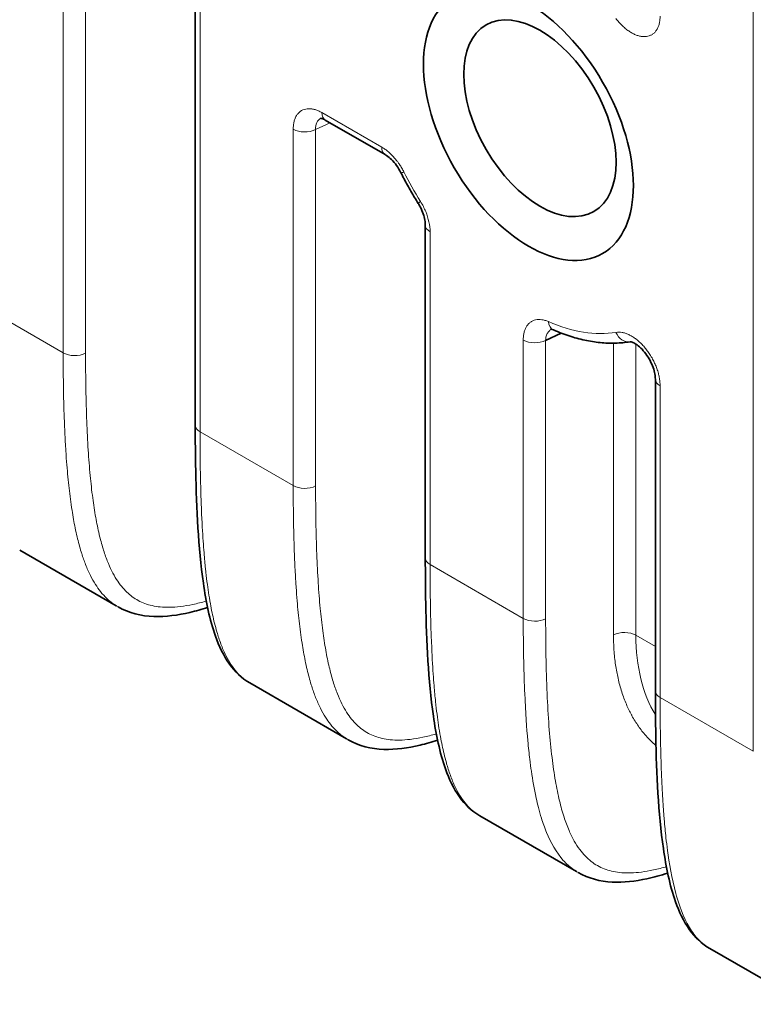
# Model space of a CAD drawing. Header units: millimetres. Extents: x 5 to 415, y 5 to 292.
# Tile 109 of 123: x 359 to 368, y 218 to 230. Entities that reach past the tile are written whole.
import ezdxf

# ---------------------------------------------------------------- set-up
doc = ezdxf.new("R2010")
doc.units = ezdxf.units.MM
doc.layers.add('Sichtbar (ISO)', color=7, linetype='Continuous', lineweight=35)
doc.layers.add('Sichtbar schmal (ISO)', color=7, linetype='Continuous', lineweight=18)

msp = doc.modelspace()

# ---------------------------------------------------------------- linework, layer by layer
at = {"layer": 'Sichtbar (ISO)'}
for p, q in [((361.28214729, 225.43243954), (361.28214729, 237.64233087)), ((363.61670228, 228.75933061), (362.881022, 229.18407582)), ((364.11057441, 223.79944638), (364.11057441, 227.89260211)), ((365.59023951, 226.4755825), (365.78111013, 226.56518622)), ((366.93900154, 225.99879055), (366.93900154, 222.16645321)), ((359.69841337, 225.00334661), (359.69845879, 225.00332038)), ((359.12345204, 223.89660732), (360.31114991, 223.21088963)), ((362.5268404, 223.3703535), (362.52688583, 223.37032727)), ((361.95187916, 222.26361416), (363.13957704, 221.57789647)), ((365.35525426, 221.73736799), (365.3553013, 221.73734084)), ((364.78030629, 220.630621), (365.96780382, 219.94501898)), ((367.60873015, 218.99762972), (368.79635616, 218.31195353))]:
    msp.add_line(p, q, dxfattribs=at)
for centre, major_axis in [((365.37845209, 229.12455326), (0.9125, -1.58049636)), ((365.51987344, 229.20620292), (0.6625, -1.14748366))]:
    msp.add_ellipse(centre, major_axis=major_axis, ratio=0.5773502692, dxfattribs=at)
for points, knots in [([(362.88102281, 229.18407536), (362.86495021, 229.19335457), (362.85071144, 229.19921662), (362.83122553, 229.20500548), (362.82530904, 229.2054518), (362.82245466, 229.20548103), (362.82213552, 229.20544938), (362.82213552, 229.20544938)], [0, 0, 0, 0, 0.008817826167, 0.008817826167, 0.017060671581, 0.017060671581, 0.019807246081, 0.019807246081, 0.019807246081, 0.019807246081]), ([(363.81035252, 228.53723378), (363.79496065, 228.56760431), (363.77671251, 228.59757931), (363.73768259, 228.65167587), (363.71642809, 228.67658745), (363.67458985, 228.71809429), (363.65342377, 228.73544163), (363.62818907, 228.75242744), (363.62231289, 228.75609122), (363.61670146, 228.75933109)], [0, 0, 0, 0, 0.010265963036, 0.010265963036, 0.020362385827, 0.020362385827, 0.030166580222, 0.030166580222, 0.033248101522, 0.033248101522, 0.033248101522, 0.033248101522]), ([(363.81035251, 228.53723379), (363.82342489, 228.51143944), (363.83673072, 228.48573673), (363.8637983, 228.43453542), (363.87756006, 228.40903682), (363.90552819, 228.35826441), (363.91973457, 228.33299061), (363.94858034, 228.28268835), (363.96321974, 228.25765989), (363.99291965, 228.20786871), (364.00798017, 228.18310599), (364.02324516, 228.15848624)], [0.69113204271, 0.69113204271, 0.69113204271, 0.69113204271, 0.72086188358, 0.72086188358, 0.75059172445, 0.75059172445, 0.78032156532, 0.78032156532, 0.8100514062, 0.8100514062, 0.83978124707, 0.83978124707, 0.83978124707, 0.83978124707]), ([(364.11057441, 227.8926012), (364.11057417, 227.91062343), (364.10867504, 227.93217975), (364.10016669, 227.97902483), (364.09334392, 228.00495967), (364.07447706, 228.05937372), (364.06184062, 228.08855632), (364.03971585, 228.13080809), (364.03170121, 228.14484776), (364.02324516, 228.15848624)], [0, 0, 0, 0, 0.008571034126, 0.008571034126, 0.017400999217, 0.017400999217, 0.026928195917, 0.026928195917, 0.031750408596, 0.031750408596, 0.031750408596, 0.031750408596]), ([(365.68623564, 226.60384016), (365.67314, 226.60951504), (365.66290248, 226.61205246), (365.65259319, 226.61358964), (365.65059599, 226.61338978), (365.65059599, 226.61338978)], [0, 0, 0, 0, 0.008605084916, 0.008605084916, 0.015227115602, 0.015227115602, 0.015227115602, 0.015227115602]), ([(365.68623453, 226.60384065), (365.75047715, 226.57600044), (365.81476271, 226.55151351), (365.9430448, 226.50957591), (366.00704231, 226.49212507), (366.13434924, 226.46459529), (366.19766012, 226.45451676), (366.32313241, 226.44207173), (366.38529539, 226.43970673), (366.50780697, 226.44300403), (366.56815885, 226.44865691), (366.62729415, 226.45842731)], [1.69485479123, 1.69485479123, 1.69485479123, 1.69485479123, 1.78437016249, 1.78437016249, 1.87388553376, 1.87388553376, 1.96340090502, 1.96340090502, 2.05291627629, 2.05291627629, 2.14229544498, 2.14229544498, 2.14229544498, 2.14229544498]), ([(366.93900154, 225.99878962), (366.93900128, 226.01720002), (366.93704999, 226.03919471), (366.92831804, 226.08690517), (366.9213285, 226.11327314), (366.90206332, 226.16835834), (366.88921366, 226.19778526), (366.85876229, 226.25540218), (366.84060179, 226.28422359), (366.80167462, 226.33661659), (366.78037546, 226.36084141), (366.73884411, 226.4007657), (366.71803438, 226.41722269), (366.68195825, 226.44056977), (366.66599095, 226.44828309), (366.6427142, 226.45671819), (366.63472301, 226.4580404), (366.62833394, 226.45855182), (366.62729327, 226.45843258), (366.62729328, 226.45843258)], [0, 0, 0, 0, 0.008722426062, 0.008722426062, 0.017685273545, 0.017685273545, 0.027290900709, 0.027290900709, 0.037282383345, 0.037282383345, 0.047318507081, 0.047318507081, 0.057020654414, 0.057020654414, 0.066058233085, 0.066058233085, 0.074433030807, 0.074433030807, 0.07942341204, 0.07942341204, 0.07942341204, 0.07942341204]), ([(361.95156754, 222.26328583), (361.85305275, 222.32021504), (361.769143, 222.40184967), (361.62928388, 222.59737061), (361.57420452, 222.71492037), (361.45849858, 223.04053426), (361.41418164, 223.26174081), (361.31808455, 223.93024321), (361.29702575, 224.39966604), (361.28369122, 225.05942477), (361.28214714, 225.24548633), (361.28214729, 225.43243959)], [0, 0, 0, 0, 0.05074007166, 0.05074007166, 0.10684356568, 0.10684356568, 0.19812574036, 0.19812574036, 0.37444317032, 0.37444317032, 0.44299932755, 0.44299932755, 0.44299932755, 0.44299932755]), ([(364.77999466, 220.63029266), (364.68147987, 220.68722188), (364.59757013, 220.76885651), (364.45771101, 220.96437745), (364.40263164, 221.08192721), (364.2869257, 221.40754109), (364.24260876, 221.62874764), (364.14651168, 222.29725004), (364.12545288, 222.76667288), (364.11211835, 223.42643161), (364.11057427, 223.61249317), (364.11057441, 223.79944643)], [0, 0, 0, 0, 0.05074007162, 0.05074007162, 0.10684356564, 0.10684356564, 0.19812574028, 0.19812574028, 0.37444317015, 0.37444317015, 0.44299932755, 0.44299932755, 0.44299932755, 0.44299932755]), ([(361.43349545, 223.19143037), (361.36124895, 223.16850655), (361.28913358, 223.14816433), (361.06836243, 223.09616333), (360.91907628, 223.07513709), (360.61859023, 223.08476304), (360.46398518, 223.12229722), (360.33290977, 223.19781839)], [0.08316939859, 0.08316939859, 0.08316939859, 0.08316939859, 0.11211426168, 0.11211426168, 0.17195580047, 0.17195580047, 0.23589787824, 0.23589787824, 0.23589787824, 0.23589787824]), ([(367.60842812, 218.99729703), (367.50967256, 219.05436812), (367.42553989, 219.13631232), (367.28565006, 219.33227757), (367.23063304, 219.44990527), (367.11498175, 219.77596414), (367.07069016, 219.99747794), (366.97472808, 220.667012), (366.95373601, 221.13693757), (366.94052319, 221.79601457), (366.93900145, 221.98079243), (366.93900154, 222.16645324)], [0, 0, 0, 0, 0.05088246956, 0.05088246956, 0.10700431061, 0.10700431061, 0.1984072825, 0.1984072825, 0.37491807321, 0.37491807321, 0.44300000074, 0.44300000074, 0.44300000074, 0.44300000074]), ([(364.26192258, 221.55843721), (364.18967607, 221.53551339), (364.1175607, 221.51517117), (363.89678955, 221.46317017), (363.74750341, 221.44214393), (363.44701736, 221.45176988), (363.2924123, 221.48930406), (363.16133689, 221.56482523)], [0.08316939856, 0.08316939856, 0.08316939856, 0.08316939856, 0.11211426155, 0.11211426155, 0.17195580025, 0.17195580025, 0.23589787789, 0.23589787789, 0.23589787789, 0.23589787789]), ([(367.09034825, 219.9254438), (367.00504838, 219.89837371), (366.91993623, 219.87490401), (366.69218653, 219.82520985), (366.54890587, 219.80775403), (366.26122024, 219.82202365), (366.11396987, 219.85994861), (365.98837494, 219.93263345)], [0.07350667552, 0.07350667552, 0.07350667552, 0.07350667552, 0.10766726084, 0.10766726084, 0.1651754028, 0.1651754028, 0.22649307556, 0.22649307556, 0.22649307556, 0.22649307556])]:
    msp.add_open_spline(points, degree=3, knots=knots, dxfattribs=at)
for points in [[(360.33218713, 223.19823539), (360.33242789, 223.19809629), (360.33266868, 223.19795736), (360.33290949, 223.19781861)], [(361.95156793, 222.26328798), (361.95159845, 222.26327036), (361.95162897, 222.26325273), (361.95165948, 222.26323511)], [(363.16061426, 221.56524223), (363.16085502, 221.56510313), (363.1610958, 221.5649642), (363.16133662, 221.56482545)], [(364.77999505, 220.63029482), (364.78002557, 220.63027719), (364.78005609, 220.63025957), (364.78008661, 220.63024195)], [(367.6086498, 218.99768241), (367.60867747, 218.99766642), (367.60870515, 218.99765044), (367.60873283, 218.99763445)]]:
    msp.add_open_spline(points, degree=3, dxfattribs=at)
at = {"layer": 'Sichtbar schmal (ISO)'}
for p, q in [((359.65810434, 226.32225154), (359.65810434, 238.53214287)), ((359.93335214, 238.52798174), (359.93335214, 226.31809041)), ((361.34072562, 237.56068103), (361.34072562, 225.3507897)), ((368.14338572, 221.42327206), (368.14338572, 233.63316339)), ((363.57528093, 228.85088437), (362.83960064, 229.27562837)), ((362.48653414, 229.07178549), (362.48653251, 224.68925778)), ((362.76177925, 229.06762553), (362.93999956, 229.15002512)), ((362.76177925, 229.06762553), (362.76177926, 224.68509725)), ((364.16915271, 223.71779656), (364.16915298, 227.8109525)), ((358.51229849, 226.98378286), (359.65810434, 226.32225154)), ((365.31495859, 223.05626522), (365.31495942, 226.47976503)), ((365.59020663, 223.05210421), (365.59023967, 226.47557799)), ((366.42439916, 226.44093473), (366.4243473, 222.85419165)), ((366.69961317, 222.85005746), (366.69961399, 226.42914348)), ((366.99758018, 225.91714089), (366.99757987, 222.08480337)), ((361.34072562, 225.3507897), (362.48653251, 224.68925778)), ((359.69342511, 225.07386735), (359.69347005, 225.07384141)), ((364.16915271, 223.71779656), (365.31495859, 223.05626522)), ((362.52185214, 223.44087425), (362.52189707, 223.4408483)), ((366.69961317, 222.85005746), (366.93900155, 222.71184652)), ((366.99757987, 222.08480337), (368.14338572, 221.42327206)), ((365.35029492, 221.80787205), (365.35033796, 221.8078472))]:
    msp.add_line(p, q, dxfattribs=at)
for centre, major_axis, ratio, start_param, end_param in [((362.98198889, 228.94791713), (0.16642247, -0.25233278), 0.5723264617, 3.0825362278, 3.8915759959), ((362.981022, 229.35728091), (-0.1, -0.17320508), 0.5773502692, 5.4978047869, 6.2831853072), ((362.62795314, 229.15343651), (-0.2, 0), 0.5773502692, 0.785414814, 2.3038345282), ((363.71670228, 228.93253569), (-0.1, -0.17320508), 0.5773502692, 5.4977973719, 6.2831853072), ((363.98875064, 228.62764456), (-0.17839813, -0.09041077), 0.076854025, 0, 0.6175787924), ((365.37845209, 229.12455326), (-1.40510354, 2.43371073), 0.5773502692, 1.4765302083, 1.625179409), ((364.1932234, 228.26387788), (-0.16997824, -0.10539164), 0.0443817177, 5.6670080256, 6.2831853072), ((364.31057441, 227.89260211), (-0.2, 0), 0.5773502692, 0, 0.7853975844), ((365.37845209, 229.12455326), (1.40510354, -2.43371073), 0.5773502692, 5.6218455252, 6.0694224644), ((365.76576021, 226.78734996), (-0.07952568, -0.18350931), 0.6443547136, 5.4275691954, 6.2831956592), ((366.59491957, 226.65578979), (0.03264492, -0.19731779), 0.7979127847, 5.0038542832, 6.2814682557), ((365.45638026, 226.56141499), (-0.2, 0), 0.5773502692, 0.7854017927, 2.3038371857), ((359.79952601, 226.40390138), (0.2, 0), 0.5773502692, 3.926990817, 5.445427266), ((367.13900154, 225.99879055), (-0.2, 0), 0.5773502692, 0, 0.7853981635), ((361.48214729, 225.43243954), (-0.2, 0), 0.5773502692, 0, 0.7853981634), ((362.62795314, 224.77090822), (0.2, 0), 0.5773502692, 3.9269981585, 5.445427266), ((364.31057441, 223.79944638), (-0.2, 0), 0.5773502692, 0, 0.7853979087), ((365.45638026, 223.13791506), (0.2, 0), 0.5773502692, 3.926990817, 5.4454280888), ((366.55819228, 222.76840754), (0.2, 0), 0.5773502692, 0.7854013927, 2.3039614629), ((368.93952149, 224.00634595), (1.63251833, 2.51988926), 0.6086168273, 2.387414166, 2.8553500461), ((367.13900154, 222.16645321), (-0.2, 0), 0.5773502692, 0, 0.7853981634)]:
    msp.add_ellipse(centre, major_axis=major_axis, ratio=ratio, start_param=start_param, end_param=end_param, dxfattribs=at)
for points, knots in [([(366.45349821, 230.43361005), (366.46559062, 230.41764644), (366.47787126, 230.40258766), (366.49034469, 230.38834528), (366.50300893, 230.37388503), (366.51587359, 230.36026446), (366.52898965, 230.34741846), (366.54190579, 230.33476825), (366.55506718, 230.32286813), (366.56852795, 230.31172443), (366.58243228, 230.30021351), (366.59663812, 230.28943786), (366.61098119, 230.27956905), (366.62481729, 230.27004906), (366.63878045, 230.26137331), (366.65271198, 230.2536533), (366.66650112, 230.24601219), (366.68025869, 230.23930763), (366.6938313, 230.23359818), (366.7077961, 230.22772374), (366.72157015, 230.22293991), (366.73509021, 230.21923702), (366.74856358, 230.21554691), (366.76178514, 230.21293006), (366.77469752, 230.2113808), (366.78733397, 230.20986464), (366.79967469, 230.20937087), (366.8116672, 230.20989959), (366.82415612, 230.21045019), (366.83626814, 230.21209425), (366.84790739, 230.21484204), (366.85924588, 230.21751882), (366.87013567, 230.22124317), (366.88049089, 230.22600788), (366.89060983, 230.23066387), (366.90021826, 230.23631341), (366.90924087, 230.24293321), (366.9186033, 230.24980232), (366.92734425, 230.25771471), (366.93538903, 230.26660538), (366.94330103, 230.2753493), (366.95053962, 230.28503934), (366.9570513, 230.29559248), (366.96353177, 230.30609504), (366.96929227, 230.31745232), (366.97429845, 230.32956625), (366.97939208, 230.3418918), (366.98365483, 230.35503761), (366.9871004, 230.36902655), (366.99054243, 230.38300112), (366.99316946, 230.39781839), (366.99493963, 230.41355348), (366.99666833, 230.42891982), (366.99757992, 230.44516354), (366.99758018, 230.46235755)], [0, 0, 0, 0, 0.0552769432, 0.0552769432, 0.0552769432, 0.1113995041, 0.1113995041, 0.1113995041, 0.1666666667, 0.1666666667, 0.1666666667, 0.2237550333, 0.2237550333, 0.2237550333, 0.278825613, 0.278825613, 0.278825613, 0.3333333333, 0.3333333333, 0.3333333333, 0.3894161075, 0.3894161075, 0.3894161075, 0.4453052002, 0.4453052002, 0.4453052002, 0.5, 0.5, 0.5, 0.5569587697, 0.5569587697, 0.5569587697, 0.6124457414, 0.6124457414, 0.6124457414, 0.6666666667, 0.6666666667, 0.6666666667, 0.7229296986, 0.7229296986, 0.7229296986, 0.7782641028, 0.7782641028, 0.7782641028, 0.8333333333, 0.8333333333, 0.8333333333, 0.8893645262, 0.8893645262, 0.8893645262, 0.9453381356, 0.9453381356, 0.9453381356, 1, 1, 1, 1]), ([(362.48653414, 229.07178549), (362.4865343, 229.08892793), (362.48744584, 229.1051258), (362.48917776, 229.12046495), (362.49095757, 229.13622815), (362.49360385, 229.15108683), (362.4970857, 229.16512426), (362.50055983, 229.17913056), (362.50486645, 229.19232063), (362.51003656, 229.2047159), (362.51110408, 229.20727529), (362.51220867, 229.20980053), (362.51335082, 229.21229148), (362.5176707, 229.22171282), (362.52248097, 229.23068126), (362.52777619, 229.23912471), (362.53441157, 229.2497051), (362.54180897, 229.25946079), (362.54993045, 229.26826634), (362.55798433, 229.27699859), (362.56675026, 229.2847961), (362.57616341, 229.29156062), (362.58056668, 229.29472492), (362.58511136, 229.29766333), (362.58978852, 229.3003685), (362.59508237, 229.30343034), (362.60055079, 229.30619618), (362.60617807, 229.30866019), (362.61678458, 229.31330445), (362.62795546, 229.31687538), (362.63957378, 229.31936692), (362.65127039, 229.32187525), (362.66342016, 229.32328977), (362.67589698, 229.32364073), (362.68519672, 229.32390233), (362.69467816, 229.32357343), (362.70428883, 229.32267942), (362.70772713, 229.32235958), (362.71118297, 229.32196081), (362.71465665, 229.32148406), (362.72795237, 229.31965928), (362.74150721, 229.31669984), (362.75535577, 229.3126166), (362.76895621, 229.30860652), (362.78284139, 229.3035121), (362.79706418, 229.29726602), (362.81091241, 229.29118442), (362.82508246, 229.28401011), (362.83960064, 229.27562837)], [0.0000015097, 0.0000015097, 0.0000015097, 0.0000015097, 0.07657706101, 0.07657706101, 0.07657706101, 0.15526957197, 0.15526957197, 0.15526957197, 0.23378753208, 0.23378753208, 0.23378753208, 0.25, 0.25, 0.25, 0.3113190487, 0.3113190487, 0.3113190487, 0.38815726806, 0.38815726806, 0.38815726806, 0.46435588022, 0.46435588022, 0.46435588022, 0.5, 0.5, 0.5, 0.54034384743, 0.54034384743, 0.54034384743, 0.61638548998, 0.61638548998, 0.61638548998, 0.69293955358, 0.69293955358, 0.69293955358, 0.75, 0.75, 0.75, 0.7704138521, 0.7704138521, 0.7704138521, 0.8485489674, 0.8485489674, 0.8485489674, 0.92528415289, 0.92528415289, 0.92528415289, 0.99999848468, 0.99999848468, 0.99999848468, 0.99999848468]), ([(363.84732928, 228.54599489), (363.83910144, 228.56222967), (363.83048472, 228.57798177), (363.82148832, 228.59330294), (363.81245702, 228.60868357), (363.80304221, 228.62363121), (363.79321422, 228.63819922), (363.78593563, 228.64898827), (363.77842959, 228.65956875), (363.77067794, 228.66995038), (363.76787917, 228.67369871), (363.76505014, 228.67742304), (363.76219256, 228.68112037), (363.75149498, 228.69496164), (363.74039635, 228.70842354), (363.72900135, 228.72136403), (363.71768265, 228.73421787), (363.70607192, 228.74655685), (363.6942856, 228.75826634), (363.68866684, 228.76384846), (363.6830083, 228.76928782), (363.67732341, 228.77457462), (363.67077886, 228.78066088), (363.66419605, 228.7865324), (363.65757064, 228.79219893), (363.64441079, 228.80345421), (363.63108386, 228.81390507), (363.61753643, 228.82359547), (363.60369792, 228.83349407), (363.58962764, 228.842601), (363.57528093, 228.85088437)], [0.00000044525, 0.00000044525, 0.00000044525, 0.00000044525, 0.1213291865, 0.1213291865, 0.1213291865, 0.24312879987, 0.24312879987, 0.24312879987, 0.33333333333, 0.33333333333, 0.33333333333, 0.36590204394, 0.36590204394, 0.36590204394, 0.4878256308, 0.4878256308, 0.4878256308, 0.60893271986, 0.60893271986, 0.60893271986, 0.66666666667, 0.66666666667, 0.66666666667, 0.73313094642, 0.73313094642, 0.73313094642, 0.86514711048, 0.86514711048, 0.86514711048, 0.99999986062, 0.99999986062, 0.99999986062, 0.99999986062]), ([(364.16915298, 227.8109525), (364.16915258, 227.84995423), (364.16455621, 227.88988991), (364.1554124, 227.931516), (364.14626858, 227.9731421), (364.13257731, 228.0164586), (364.11524718, 228.05859093), (364.09791707, 228.10072321), (364.0769481, 228.14167132), (364.05180204, 228.18222822)], [0.00000010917, 0.00000010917, 0.00000010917, 0.00000010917, 0.33333333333, 0.33333333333, 0.33333333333, 0.66666666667, 0.66666666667, 0.66666666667, 0.99999964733, 0.99999964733, 0.99999964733, 0.99999964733]), ([(365.31495942, 226.47976503), (365.31495954, 226.49641392), (365.31582257, 226.51219376), (365.31747099, 226.52718083), (365.31916727, 226.54260311), (365.32169528, 226.55718798), (365.32503224, 226.57100877), (365.32842989, 226.5850809), (365.3326665, 226.59836251), (365.3377785, 226.6108692), (365.34278349, 226.62311407), (365.3485707, 226.63465815), (365.35512522, 226.64536297), (365.36165084, 226.65602058), (365.36893709, 226.66584595), (365.37694155, 226.6747199), (365.38501174, 226.68366674), (365.393812, 226.69164609), (365.40327079, 226.69856171), (365.41250357, 226.70531208), (365.42237531, 226.71105779), (365.43278509, 226.71576379), (365.44338302, 226.72055484), (365.45453833, 226.72426833), (365.46613262, 226.72690414), (365.47801271, 226.72960494), (365.49035334, 226.73117443), (365.50302179, 226.73165011), (365.51541323, 226.7321154), (365.52813318, 226.73146142), (365.54120695, 226.72971673), (365.55446644, 226.72794725), (365.56809118, 226.72505611), (365.5821371, 226.72099178), (365.59579175, 226.71704067), (365.60984624, 226.7119801), (365.62433871, 226.70569993)], [0.00000066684, 0.00000066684, 0.00000066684, 0.00000066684, 0.08125395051, 0.08125395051, 0.08125395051, 0.16486669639, 0.16486669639, 0.16486669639, 0.25, 0.25, 0.25, 0.33335114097, 0.33335114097, 0.33335114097, 0.41633478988, 0.41633478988, 0.41633478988, 0.5, 0.5, 0.5, 0.58166612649, 0.58166612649, 0.58166612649, 0.66480830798, 0.66480830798, 0.66480830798, 0.75, 0.75, 0.75, 0.83332889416, 0.83332889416, 0.83332889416, 0.91784154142, 0.91784154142, 0.91784154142, 1, 1, 1, 1]), ([(365.59033713, 226.47551657), (365.5902867, 226.48502228), (365.59081465, 226.49417271), (365.59188599, 226.50290297), (365.59295773, 226.51163649), (365.5945728, 226.51995337), (365.59668744, 226.52782124), (365.59881168, 226.53572485), (365.60143935, 226.54317512), (365.60452819, 226.55015493), (365.60760899, 226.55711655), (365.61114863, 226.56361092), (365.61510908, 226.56962546), (365.61905896, 226.57562396), (365.62342745, 226.58114552), (365.62818182, 226.58617736), (365.63293012, 226.59120278), (365.63806347, 226.59573995), (365.64355297, 226.59977181), (365.64744839, 226.60263287), (365.65152323, 226.60523953), (365.65576798, 226.60758353)], [0, 0, 0, 0, 0.08304721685, 0.08304721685, 0.08304721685, 0.16612539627, 0.16612539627, 0.16612539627, 0.24958089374, 0.24958089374, 0.24958089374, 0.33281909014, 0.33281909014, 0.33281909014, 0.41583527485, 0.41583527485, 0.41583527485, 0.49874559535, 0.49874559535, 0.49874559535, 0.55757969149, 0.55757969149, 0.55757969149, 0.55757969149]), ([(366.45349821, 226.57414013), (366.46552222, 226.57612917), (366.47775109, 226.57700489), (366.49018347, 226.57684797), (366.50287723, 226.57668775), (366.5157847, 226.57545113), (366.52895018, 226.57314791), (366.54177283, 226.57090467), (366.55484161, 226.56764893), (366.56820393, 226.56332055), (366.5822156, 226.55878184), (366.59652845, 226.55314113), (366.61101509, 226.54639097), (366.62482245, 226.53995733), (366.6387874, 226.53251594), (366.65278601, 226.52409584), (366.66657289, 226.51580311), (366.68039218, 226.50656113), (366.69411841, 226.49643132), (366.70795317, 226.48622141), (366.72170386, 226.4750997), (366.7352538, 226.46315062), (366.74870644, 226.45128735), (366.7619611, 226.43860869), (366.77490786, 226.42521827), (366.78877872, 226.4108721), (366.80229594, 226.39570903), (366.81533512, 226.37987774), (366.82667736, 226.36610675), (366.83766133, 226.35182329), (366.84821609, 226.3371264), (366.85960374, 226.32126977), (366.87049174, 226.30493196), (366.88080272, 226.28824535), (366.89250516, 226.26930689), (366.90346402, 226.24991926), (366.91358734, 226.23028147), (366.92146457, 226.21500078), (366.92884065, 226.19956155), (366.93568026, 226.18406541), (366.94362747, 226.16605985), (366.95085019, 226.14797774), (366.957315, 226.1299724), (366.96457602, 226.1097495), (366.97088057, 226.08962398), (366.97621466, 226.06979371), (366.98057707, 226.05357583), (366.98424911, 226.03757118), (366.98726514, 226.02173909), (366.9906863, 226.00378027), (366.99326516, 225.98604146), (366.99499653, 225.96846479), (366.99669686, 225.95120307), (366.99757993, 225.9340955), (366.99758018, 225.91714089)], [0, 0, 0, 0, 0.0552707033, 0.0552707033, 0.0552707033, 0.1117034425, 0.1117034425, 0.1117034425, 0.1666666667, 0.1666666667, 0.1666666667, 0.2243008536, 0.2243008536, 0.2243008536, 0.2792325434, 0.2792325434, 0.2792325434, 0.3333333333, 0.3333333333, 0.3333333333, 0.3878618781, 0.3878618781, 0.3878618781, 0.4419988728, 0.4419988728, 0.4419988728, 0.5, 0.5, 0.5, 0.5504527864, 0.5504527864, 0.5504527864, 0.6048868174, 0.6048868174, 0.6048868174, 0.6666666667, 0.6666666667, 0.6666666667, 0.7147391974, 0.7147391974, 0.7147391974, 0.770596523, 0.770596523, 0.770596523, 0.8333333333, 0.8333333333, 0.8333333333, 0.8846416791, 0.8846416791, 0.8846416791, 0.942842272, 0.942842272, 0.942842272, 1, 1, 1, 1]), ([(359.65810466, 226.32225173), (359.65817104, 226.16106287), (359.65949275, 226.01181419), (359.66184735, 225.87502879), (359.66438723, 225.72747961), (359.66813464, 225.59443612), (359.67260267, 225.47644865), (359.67428598, 225.43199726), (359.67606824, 225.38968108), (359.6779178, 225.34952687), (359.68186002, 225.26394081), (359.68610527, 225.18815347), (359.69045904, 225.11974466), (359.69859601, 224.99189215), (359.70702935, 224.88977513), (359.71573192, 224.79818024), (359.72494579, 224.70120393), (359.73436968, 224.61598509), (359.74694893, 224.52106484), (359.75260804, 224.47836245), (359.75894098, 224.4337149), (359.76651372, 224.38534564), (359.77203065, 224.35010738), (359.77820897, 224.31293109), (359.78512674, 224.27439609), (359.79740316, 224.20601111), (359.81202009, 224.13335059), (359.82944223, 224.05975489), (359.84402793, 223.9981411), (359.86058728, 223.93587856), (359.87929345, 223.87494996), (359.88135144, 223.8682468), (359.88343512, 223.86155961), (359.88554461, 223.85489109), (359.90038071, 223.80799145), (359.91648764, 223.76205219), (359.93396779, 223.71763182), (359.95208706, 223.67158732), (359.97168522, 223.6271793), (359.99279248, 223.58503252), (360.01238062, 223.54591911), (360.03326849, 223.50875542), (360.05535857, 223.47399229), (360.07487136, 223.44328504), (360.09532026, 223.41445058), (360.116528, 223.38772558), (360.11825548, 223.38554869), (360.11998849, 223.38338506), (360.12172697, 223.38123472), (360.14440012, 223.35319017), (360.16800592, 223.32741296), (360.19238878, 223.30394819), (360.21692867, 223.2803323), (360.24225371, 223.25905747), (360.2681321, 223.24007463), (360.28916945, 223.22464288), (360.31057112, 223.21072449), (360.33218713, 223.19823539)], [0, 0, 0, 0, 0.04471120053, 0.04471120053, 0.04471120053, 0.09294077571, 0.09294077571, 0.09294077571, 0.11111111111, 0.11111111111, 0.11111111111, 0.14983997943, 0.14983997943, 0.14983997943, 0.22222222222, 0.22222222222, 0.22222222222, 0.29885709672, 0.29885709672, 0.29885709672, 0.33333333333, 0.33333333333, 0.33333333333, 0.35845016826, 0.35845016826, 0.35845016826, 0.40302300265, 0.40302300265, 0.40302300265, 0.44033905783, 0.44033905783, 0.44033905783, 0.44444444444, 0.44444444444, 0.44444444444, 0.47331761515, 0.47331761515, 0.47331761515, 0.50324646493, 0.50324646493, 0.50324646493, 0.53102128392, 0.53102128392, 0.53102128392, 0.55555555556, 0.55555555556, 0.55555555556, 0.5575540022, 0.5575540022, 0.5575540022, 0.58361760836, 0.58361760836, 0.58361760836, 0.60984906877, 0.60984906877, 0.60984906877, 0.6311734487, 0.6311734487, 0.6311734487, 0.6311734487]), ([(361.4178762, 223.26946294), (361.36221462, 223.25363617), (361.30699143, 223.23976987), (361.25242902, 223.22833383), (361.20011216, 223.21736845), (361.14840281, 223.20863743), (361.0975858, 223.20263551), (361.05275465, 223.19734057), (361.008618, 223.19416967), (360.9654314, 223.19348411), (360.92669553, 223.1928692), (360.88872397, 223.19425376), (360.85173019, 223.19787796), (360.81752361, 223.2012291), (360.78415303, 223.20649512), (360.75179093, 223.21381733), (360.72111399, 223.22075826), (360.69134324, 223.22954683), (360.66260846, 223.24023863), (360.63474289, 223.25060701), (360.60785155, 223.26276522), (360.58202038, 223.27669355), (360.55637639, 223.29052095), (360.53177725, 223.30609291), (360.50826504, 223.32332327), (360.48431868, 223.34087178), (360.46149974, 223.3601405), (360.43980596, 223.3809825), (360.4171445, 223.40275419), (360.39571081, 223.42624264), (360.37545546, 223.45124272), (360.35379245, 223.4779802), (360.33347725, 223.50644672), (360.31440798, 223.53637991), (360.29357374, 223.56908357), (360.27422675, 223.60353795), (360.25620557, 223.63942435), (360.23619615, 223.67927002), (360.21782124, 223.72088111), (360.20085381, 223.76388755), (360.1818562, 223.81203977), (360.16462304, 223.86194123), (360.14886212, 223.91318442), (360.13117631, 223.97068593), (360.11534431, 224.02987691), (360.10101818, 224.09033328), (360.08496689, 224.15806986), (360.070806, 224.22739494), (360.05814845, 224.29788987), (360.04400495, 224.37666071), (360.03173849, 224.45689219), (360.02094127, 224.53818804), (360.00891041, 224.62877237), (359.99870371, 224.72067819), (359.98990879, 224.81354174), (359.98013423, 224.91674895), (359.97210347, 225.02113912), (359.96541187, 225.1263852), (359.95800106, 225.24294302), (359.95223274, 225.36055064), (359.94771975, 225.47891862), (359.94273136, 225.6097557), (359.9392767, 225.74152178), (359.9369908, 225.87396347), (359.93444874, 226.0212472), (359.93335207, 226.16936645), (359.93335214, 226.31809041)], [0.14270381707, 0.14270381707, 0.14270381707, 0.14270381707, 0.17795802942, 0.17795802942, 0.17795802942, 0.21176133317, 0.21176133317, 0.21176133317, 0.24158286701, 0.24158286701, 0.24158286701, 0.26833105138, 0.26833105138, 0.26833105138, 0.2930639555, 0.2930639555, 0.2930639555, 0.31650897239, 0.31650897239, 0.31650897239, 0.33924479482, 0.33924479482, 0.33924479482, 0.36181586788, 0.36181586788, 0.36181586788, 0.38480371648, 0.38480371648, 0.38480371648, 0.40881697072, 0.40881697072, 0.40881697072, 0.43449904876, 0.43449904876, 0.43449904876, 0.46255813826, 0.46255813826, 0.46255813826, 0.49371292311, 0.49371292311, 0.49371292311, 0.52859542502, 0.52859542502, 0.52859542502, 0.56773812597, 0.56773812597, 0.56773812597, 0.61159443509, 0.61159443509, 0.61159443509, 0.66059935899, 0.66059935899, 0.66059935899, 0.71520334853, 0.71520334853, 0.71520334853, 0.77588943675, 0.77588943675, 0.77588943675, 0.84309800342, 0.84309800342, 0.84309800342, 0.91738644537, 0.91738644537, 0.91738644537, 1, 1, 1, 1]), ([(361.34072593, 225.35078988), (361.34071168, 225.16664441), (361.34223821, 224.99697881), (361.34500299, 224.84346498), (361.34790402, 224.68238608), (361.35217657, 224.53909705), (361.3571044, 224.41530132), (361.35736174, 224.40883667), (361.3576207, 224.40242505), (361.35788119, 224.39606553), (361.36431154, 224.2390795), (361.37160807, 224.11380385), (361.37906077, 224.00638356), (361.38259756, 223.9554057), (361.38618417, 223.90845671), (361.38984451, 223.86411605), (361.3957506, 223.79257079), (361.40186335, 223.7278384), (361.40803998, 223.66876468), (361.41408449, 223.61095464), (361.42019075, 223.55856453), (361.42629083, 223.51055537), (361.4323537, 223.46283901), (361.43837849, 223.41942808), (361.44492924, 223.37591947), (361.45170447, 223.33091998), (361.45902675, 223.28580255), (361.46801502, 223.23606785), (361.47428291, 223.20138581), (361.4813761, 223.1644845), (361.4895774, 223.12532397), (361.50302925, 223.06109251), (361.51938242, 222.99070336), (361.54080647, 222.91489771), (361.54316176, 222.90656391), (361.54557969, 222.89816595), (361.54806453, 222.88970651), (361.56219425, 222.84160306), (361.57843427, 222.79169554), (361.59731611, 222.74156996), (361.61506452, 222.69445326), (361.63515198, 222.64714689), (361.65804512, 222.60117401), (361.67779225, 222.5615188), (361.69962995, 222.52286002), (361.72378291, 222.48626358), (361.74388739, 222.45580137), (361.76572386, 222.42663203), (361.78903198, 222.39968649), (361.81148112, 222.37373399), (361.83529491, 222.34984959), (361.85997245, 222.32857508), (361.88447615, 222.30745043), (361.90982753, 222.28890017), (361.9352836, 222.27305537), (361.94071015, 222.26967767), (361.94614119, 222.26642278), (361.95156793, 222.26328798)], [0, 0, 0, 0, 0.04436149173, 0.04436149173, 0.04436149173, 0.09090909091, 0.09090909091, 0.09090909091, 0.09333982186, 0.09333982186, 0.09333982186, 0.15334286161, 0.15334286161, 0.15334286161, 0.18181818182, 0.18181818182, 0.18181818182, 0.22776415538, 0.22776415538, 0.22776415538, 0.27272727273, 0.27272727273, 0.27272727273, 0.31741615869, 0.31741615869, 0.31741615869, 0.36363636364, 0.36363636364, 0.36363636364, 0.39586760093, 0.39586760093, 0.39586760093, 0.44873355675, 0.44873355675, 0.44873355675, 0.45454545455, 0.45454545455, 0.45454545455, 0.48759401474, 0.48759401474, 0.48759401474, 0.51865876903, 0.51865876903, 0.51865876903, 0.54545454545, 0.54545454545, 0.54545454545, 0.56775885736, 0.56775885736, 0.56775885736, 0.58924118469, 0.58924118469, 0.58924118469, 0.61057218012, 0.61057218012, 0.61057218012, 0.61511938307, 0.61511938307, 0.61511938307, 0.61511938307]), ([(362.48653282, 224.68925796), (362.48659904, 224.5280692), (362.48792059, 224.37882062), (362.49027502, 224.24203532), (362.49281473, 224.09448623), (362.49656199, 223.96144283), (362.5010299, 223.84345543), (362.50271317, 223.79900406), (362.50449539, 223.7566879), (362.50634492, 223.7165337), (362.51028708, 223.63094769), (362.5145323, 223.55516036), (362.51888607, 223.48675155), (362.52702303, 223.35889905), (362.53545642, 223.25678199), (362.54415903, 223.16518709), (362.55337294, 223.06821076), (362.56279683, 222.98299191), (362.57537607, 222.88807167), (362.58103518, 222.84536928), (362.58736812, 222.80072173), (362.59494085, 222.75235247), (362.60045779, 222.71711421), (362.6066361, 222.67993793), (362.61355387, 222.64140293), (362.62583029, 222.57301795), (362.64044721, 222.50035743), (362.65786936, 222.42676173), (362.67245505, 222.36514794), (362.68901441, 222.3028854), (362.70772057, 222.2419568), (362.70977856, 222.23525364), (362.71186224, 222.22856644), (362.71397174, 222.22189793), (362.72880783, 222.17499829), (362.74491477, 222.12905903), (362.76239492, 222.08463866), (362.78051419, 222.03859416), (362.80011234, 221.99418614), (362.8212196, 221.95203936), (362.84080774, 221.91292595), (362.86169561, 221.87576226), (362.8837857, 221.84099912), (362.90329849, 221.81029188), (362.92374739, 221.78145742), (362.94495513, 221.75473242), (362.94668261, 221.75255553), (362.94841561, 221.75039189), (362.95015409, 221.74824156), (362.97282725, 221.72019701), (362.99643305, 221.6944198), (363.02081591, 221.67095502), (363.0453558, 221.64733914), (363.07068084, 221.62606431), (363.09655922, 221.60708147), (363.11759657, 221.59164972), (363.13899825, 221.57773132), (363.16061426, 221.56524223)], [0, 0, 0, 0, 0.04471120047, 0.04471120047, 0.04471120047, 0.09294077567, 0.09294077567, 0.09294077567, 0.11111111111, 0.11111111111, 0.11111111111, 0.14983997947, 0.14983997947, 0.14983997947, 0.22222222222, 0.22222222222, 0.22222222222, 0.29885709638, 0.29885709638, 0.29885709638, 0.33333333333, 0.33333333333, 0.33333333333, 0.35845016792, 0.35845016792, 0.35845016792, 0.40302300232, 0.40302300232, 0.40302300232, 0.44033905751, 0.44033905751, 0.44033905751, 0.44444444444, 0.44444444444, 0.44444444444, 0.47331761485, 0.47331761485, 0.47331761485, 0.50324646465, 0.50324646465, 0.50324646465, 0.53102128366, 0.53102128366, 0.53102128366, 0.55555555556, 0.55555555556, 0.55555555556, 0.55755400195, 0.55755400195, 0.55755400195, 0.58361760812, 0.58361760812, 0.58361760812, 0.60984906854, 0.60984906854, 0.60984906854, 0.63117344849, 0.63117344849, 0.63117344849, 0.63117344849]), ([(364.24630332, 221.63646978), (364.19064175, 221.62064301), (364.13541856, 221.6067767), (364.08085615, 221.59534067), (364.02853929, 221.58437529), (363.97682993, 221.57564426), (363.92601293, 221.56964235), (363.88118178, 221.56434741), (363.83704513, 221.56117651), (363.79385853, 221.56049095), (363.75512265, 221.55987604), (363.7171511, 221.5612606), (363.68015731, 221.5648848), (363.64595074, 221.56823594), (363.61258015, 221.57350196), (363.58021806, 221.58082417), (363.54954112, 221.5877651), (363.51977037, 221.59655367), (363.49103559, 221.60724547), (363.46317001, 221.61761385), (363.43627867, 221.62977206), (363.4104475, 221.64370039), (363.38480351, 221.65752779), (363.36020438, 221.67309975), (363.33669217, 221.69033011), (363.3127458, 221.70787862), (363.28992687, 221.72714734), (363.26823309, 221.74798934), (363.24557163, 221.76976102), (363.22413794, 221.79324948), (363.20388259, 221.81824956), (363.18221958, 221.84498704), (363.16190437, 221.87345356), (363.1428351, 221.90338674), (363.12200087, 221.9360904), (363.10265387, 221.97054479), (363.08463269, 222.00643119), (363.06462328, 222.04627686), (363.04624836, 222.08788794), (363.02928094, 222.13089438), (363.01028333, 222.17904661), (362.99305017, 222.22894807), (362.97728924, 222.28019126), (362.95960344, 222.33769277), (362.94377143, 222.39688375), (362.92944531, 222.45734011), (362.91339401, 222.5250767), (362.89923312, 222.59440178), (362.88657558, 222.66489671), (362.87243207, 222.74366755), (362.86016561, 222.82389902), (362.84936839, 222.90519488), (362.83733754, 222.99577921), (362.82713084, 223.08768503), (362.81833591, 223.18054858), (362.80856136, 223.28375579), (362.80053059, 223.38814595), (362.79383899, 223.49339204), (362.78642818, 223.60994986), (362.78065987, 223.72755748), (362.77614688, 223.84592545), (362.77115848, 223.97676254), (362.76770382, 224.10852862), (362.76541793, 224.24097031), (362.76287586, 224.38825404), (362.7617792, 224.53637329), (362.76177926, 224.68509725)], [0.14270381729, 0.14270381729, 0.14270381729, 0.14270381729, 0.17795802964, 0.17795802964, 0.17795802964, 0.21176133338, 0.21176133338, 0.21176133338, 0.24158286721, 0.24158286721, 0.24158286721, 0.26833105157, 0.26833105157, 0.26833105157, 0.29306395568, 0.29306395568, 0.29306395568, 0.31650897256, 0.31650897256, 0.31650897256, 0.33924479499, 0.33924479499, 0.33924479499, 0.36181586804, 0.36181586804, 0.36181586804, 0.38480371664, 0.38480371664, 0.38480371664, 0.40881697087, 0.40881697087, 0.40881697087, 0.4344990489, 0.4344990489, 0.4344990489, 0.4625581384, 0.4625581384, 0.4625581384, 0.49371292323, 0.49371292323, 0.49371292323, 0.52859542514, 0.52859542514, 0.52859542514, 0.56773812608, 0.56773812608, 0.56773812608, 0.61159443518, 0.61159443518, 0.61159443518, 0.66059935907, 0.66059935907, 0.66059935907, 0.71520334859, 0.71520334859, 0.71520334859, 0.7758894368, 0.7758894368, 0.7758894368, 0.84309800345, 0.84309800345, 0.84309800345, 0.91738644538, 0.91738644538, 0.91738644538, 1, 1, 1, 1]), ([(364.16915302, 223.71779674), (364.16913878, 223.53365126), (364.17066531, 223.36398566), (364.1734301, 223.21047183), (364.17633113, 223.04939292), (364.18060369, 222.90610389), (364.18553153, 222.78230816), (364.18578886, 222.77584351), (364.18604782, 222.76943189), (364.18630832, 222.76307237), (364.19273867, 222.60608633), (364.2000352, 222.48081069), (364.2074879, 222.3733904), (364.21102469, 222.32241253), (364.21461129, 222.27546354), (364.21827163, 222.23112289), (364.22417772, 222.15957762), (364.23029048, 222.09484524), (364.23646711, 222.03577152), (364.24251161, 221.97796148), (364.24861788, 221.92557137), (364.25471795, 221.87756221), (364.26078082, 221.82984585), (364.26680561, 221.78643492), (364.27335637, 221.74292631), (364.28013159, 221.69792682), (364.28745387, 221.65280939), (364.29644214, 221.60307469), (364.30271003, 221.56839265), (364.30980323, 221.53149134), (364.31800453, 221.4923308), (364.33145637, 221.42809935), (364.34780955, 221.35771019), (364.3692336, 221.28190455), (364.37158888, 221.27357075), (364.37400681, 221.26517279), (364.37649165, 221.25671335), (364.39062138, 221.2086099), (364.4068614, 221.15870238), (364.42574323, 221.1085768), (364.44349165, 221.0614601), (364.4635791, 221.01415373), (364.48647225, 220.96818085), (364.50621938, 220.92852564), (364.52805707, 220.88986686), (364.55221003, 220.85327042), (364.57231451, 220.82280821), (364.59415098, 220.79363887), (364.6174591, 220.76669333), (364.63990824, 220.74074083), (364.66372204, 220.71685643), (364.68839958, 220.69558192), (364.71290328, 220.67445727), (364.73825466, 220.65590701), (364.76371072, 220.6400622), (364.76913728, 220.63668451), (364.77456831, 220.63342962), (364.77999505, 220.63029482)], [0, 0, 0, 0, 0.04436149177, 0.04436149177, 0.04436149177, 0.09090909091, 0.09090909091, 0.09090909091, 0.09333982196, 0.09333982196, 0.09333982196, 0.15334286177, 0.15334286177, 0.15334286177, 0.18181818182, 0.18181818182, 0.18181818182, 0.22776415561, 0.22776415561, 0.22776415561, 0.27272727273, 0.27272727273, 0.27272727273, 0.31741615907, 0.31741615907, 0.31741615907, 0.36363636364, 0.36363636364, 0.36363636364, 0.39586760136, 0.39586760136, 0.39586760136, 0.4487335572, 0.4487335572, 0.4487335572, 0.45454545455, 0.45454545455, 0.45454545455, 0.48759401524, 0.48759401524, 0.48759401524, 0.51865876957, 0.51865876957, 0.51865876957, 0.54545454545, 0.54545454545, 0.54545454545, 0.56775885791, 0.56775885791, 0.56775885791, 0.58924118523, 0.58924118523, 0.58924118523, 0.61057218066, 0.61057218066, 0.61057218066, 0.61511938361, 0.61511938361, 0.61511938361, 0.61511938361]), ([(365.98829962, 219.93252545), (365.96807036, 219.94456545), (365.94726653, 219.95826516), (365.92581295, 219.97390744), (365.88648197, 220.00258453), (365.84556851, 220.03882889), (365.80679829, 220.08216118), (365.72283124, 220.1760086), (365.65078609, 220.30640629), (365.60255307, 220.42259339), (365.57614228, 220.48621355), (365.55558939, 220.54581462), (365.53842379, 220.60098333), (365.50976575, 220.69308776), (365.4904165, 220.77260395), (365.4741079, 220.84685206), (365.44803077, 220.96557331), (365.43054406, 221.06840324), (365.41464862, 221.1772997), (365.40771341, 221.22481147), (365.40116685, 221.27364247), (365.3947628, 221.32610806), (365.38648884, 221.39389303), (365.37843618, 221.46771569), (365.37050067, 221.55332386), (365.35642308, 221.70519279), (365.34273543, 221.89382899), (365.33227724, 222.14145142), (365.33170075, 222.15510111), (365.33113434, 222.16892915), (365.33057869, 222.18293483), (365.32105415, 222.42300986), (365.31499167, 222.71581348), (365.31495765, 223.05626468)], [0.38276994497, 0.38276994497, 0.38276994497, 0.38276994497, 0.4, 0.4, 0.4, 0.4315879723, 0.4315879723, 0.4315879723, 0.5, 0.5, 0.5, 0.53746013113, 0.53746013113, 0.53746013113, 0.6, 0.6, 0.6, 0.7, 0.7, 0.7, 0.74363022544, 0.74363022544, 0.74363022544, 0.8, 0.8, 0.8, 0.9, 0.9, 0.9, 0.90551229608, 0.90551229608, 0.90551229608, 1, 1, 1, 1]), ([(367.07473101, 220.00347623), (367.06336271, 220.00024437), (366.99640431, 219.98166173), (366.8812896, 219.95454134), (366.73708465, 219.93260703), (366.61128379, 219.9253039), (366.5002329, 219.93064958), (366.40065697, 219.94749121), (366.3099865, 219.97550217), (366.22639204, 220.01502765), (366.14848574, 220.06701628), (366.0750353, 220.13325018), (366.00490734, 220.2167761), (365.93738259, 220.32206379), (365.87261143, 220.45448271), (365.81159739, 220.61942778), (365.75571818, 220.82187498), (365.7063042, 221.06660057), (365.66459971, 221.35761879), (365.63144521, 221.69912826), (365.60743505, 222.09557199), (365.59302306, 222.55174799), (365.59020623, 222.87838173), (365.59020639, 223.05210409)], [0.13012911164, 0.13012911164, 0.13012911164, 0.13012911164, 0.1374357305, 0.17323442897, 0.2050067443, 0.23361196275, 0.25992638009, 0.28476274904, 0.3088665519, 0.33282535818, 0.35714852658, 0.38251324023, 0.40977465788, 0.43999602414, 0.47436094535, 0.51378877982, 0.55903695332, 0.61100441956, 0.67060119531, 0.73822483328, 0.81502259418, 0.90208315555, 1, 1, 1, 1]), ([(366.94693066, 221.49266695), (366.93881302, 221.49955973), (366.93077865, 221.50656725), (366.92282912, 221.51368828), (366.91894676, 221.51716602), (366.91508463, 221.52067081), (366.91124288, 221.52420248), (366.87985745, 221.5530547), (366.84984263, 221.58371915), (366.82124756, 221.61613752), (366.7891409, 221.65253701), (366.75882396, 221.69114753), (366.73036316, 221.73188316), (366.70192803, 221.77258204), (366.67534565, 221.81540228), (366.65067981, 221.86025479), (366.64881926, 221.86363803), (366.64696962, 221.86703283), (366.64513091, 221.87043916), (366.62262173, 221.9121389), (366.60173583, 221.95555485), (366.58253754, 222.00054693), (366.56175174, 222.04925942), (366.54294444, 222.09981945), (366.52616943, 222.15202564), (366.50864214, 222.20657305), (366.49333369, 222.26291741), (366.48027159, 222.32080721), (366.4682379, 222.37413919), (366.45816107, 222.42881321), (366.45001065, 222.48487173), (366.4412777, 222.54493692), (366.4347554, 222.60659179), (366.43046418, 222.66994862), (366.42640958, 222.72981177), (366.42434722, 222.79119572), (366.4243473, 222.85419165)], [0.37758964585, 0.37758964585, 0.37758964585, 0.37758964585, 0.39264657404, 0.39264657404, 0.39264657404, 0.4, 0.4, 0.4, 0.46007426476, 0.46007426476, 0.46007426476, 0.5275258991, 0.5275258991, 0.5275258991, 0.59491669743, 0.59491669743, 0.59491669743, 0.6, 0.6, 0.6, 0.66222901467, 0.66222901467, 0.66222901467, 0.72960377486, 0.72960377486, 0.72960377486, 0.8, 0.8, 0.8, 0.86485374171, 0.86485374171, 0.86485374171, 0.93434278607, 0.93434278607, 0.93434278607, 1, 1, 1, 1]), ([(366.99757892, 222.08480283), (366.99757193, 221.73897319), (367.00323219, 221.44549352), (367.01160893, 221.21239156), (367.01255301, 221.1861204), (367.01352708, 221.16060815), (367.01452496, 221.13586289), (367.02437704, 220.89155493), (367.03616836, 220.72222724), (367.04743822, 220.58815964), (367.05441535, 220.50515886), (367.06113628, 220.43601913), (367.06964909, 220.35911201), (367.07488666, 220.31179435), (367.08082731, 220.26158021), (367.08845713, 220.20433237), (367.10848797, 220.05403752), (367.14127718, 219.85474357), (367.19046903, 219.67428174), (367.19342323, 219.66344417), (367.19643333, 219.65266805), (367.19949996, 219.64196056), (367.24749738, 219.47437215), (367.31022384, 219.32514917), (367.3853791, 219.21340313), (367.40376619, 219.18606394), (367.42284506, 219.1608533), (367.44258688, 219.1377382), (367.49393445, 219.0776169), (367.54977971, 219.03169445), (367.6086498, 218.99768241)], [0, 0, 0, 0, 0.09985698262, 0.09985698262, 0.09985698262, 0.11111111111, 0.11111111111, 0.11111111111, 0.22222222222, 0.22222222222, 0.22222222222, 0.29101072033, 0.29101072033, 0.29101072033, 0.33333333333, 0.33333333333, 0.33333333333, 0.44444444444, 0.44444444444, 0.44444444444, 0.45111718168, 0.45111718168, 0.45111718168, 0.55555555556, 0.55555555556, 0.55555555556, 0.58110689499, 0.58110689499, 0.58110689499, 0.64756473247, 0.64756473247, 0.64756473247, 0.64756473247])]:
    msp.add_open_spline(points, degree=3, knots=knots, dxfattribs=at)

doc.saveas('drawing.dxf')
